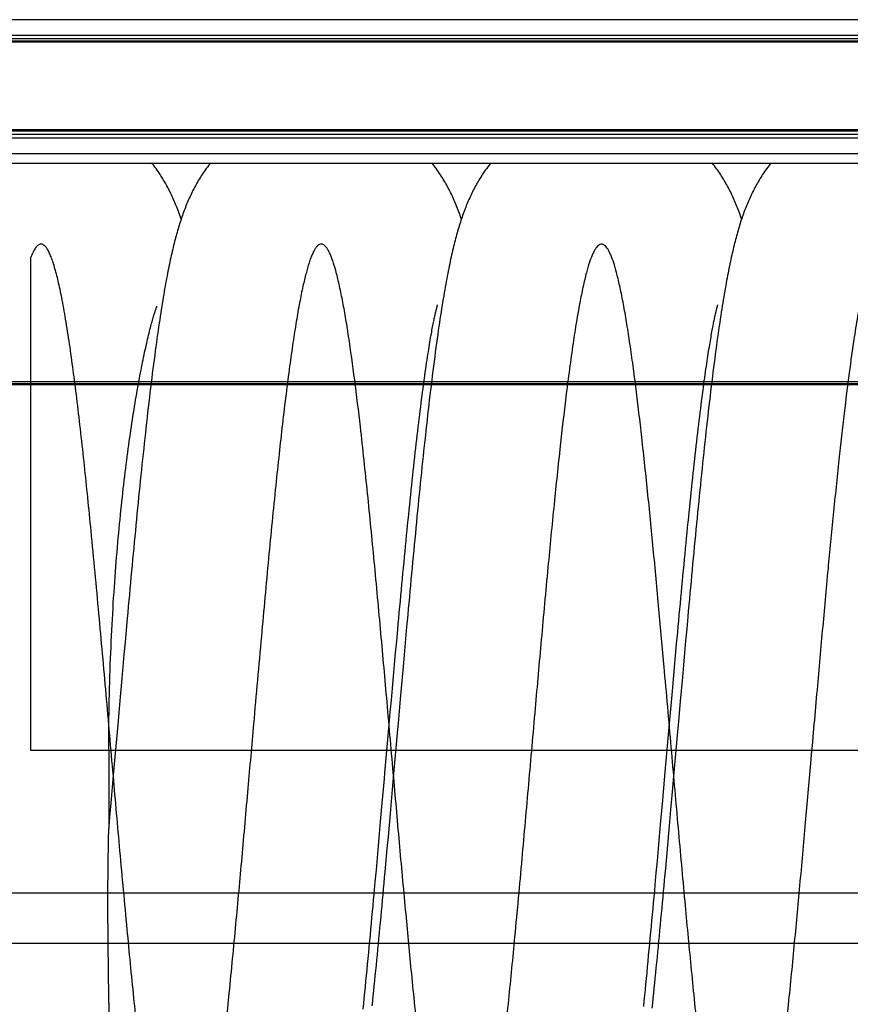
# Model space of a CAD drawing. Extents: x 0 to 594, y 0 to 420.
# Tile 25 of 33: x 254 to 305, y 314 to 374. Entities that reach past the tile are written whole.
import ezdxf

# ---------------------------------------------------------------- set-up
doc = ezdxf.new("R2010")
doc.units = 0
doc.header["$LTSCALE"] = 32.67
doc.linetypes.add('CENTER', pattern=[0.6, 0.375, -0.075, 0.075, -0.075])
for name, color, linetype in [('110653_DXF_CONTINUOUS_LINE', 7, 'CONTINUOUS'), ('110803_DXF_CONTINUOUS_LINE', 7, 'CONTINUOUS'), ('ASE_125_150-15_DXF_AXIS', 7, 'CONTINUOUS'), ('HOSE_125_150DXF_CONTINUOUS', 7, 'CONTINUOUS')]:
    doc.layers.add(name, color=color, linetype=linetype)

msp = doc.modelspace()

# ---------------------------------------------------------------- linework, layer by layer
at = {"layer": '110653_DXF_CONTINUOUS_LINE', "color": 9, "linetype": 'CONTINUOUS'}
for p, q in [((342.32491, 351.59757), (242.52491, 351.59757)), ((242.52491, 351.49149), (342.32491, 351.49149)), ((242.52491, 317.31938), (342.32491, 317.31938))]:
    msp.add_line(p, q, dxfattribs=at)
at = {"layer": '110653_DXF_CONTINUOUS_LINE', "color": 3, "linetype": 'CONTINUOUS'}
for p, q in [((262.07066, 351.59757), (261.31063, 351.59757)), ((279.16799, 351.59757), (278.70711, 351.59757)), ((296.26531, 351.59757), (295.80449, 351.59757)), ((275.3886, 317.31938), (275.91125, 317.31938)), ((292.48595, 317.31938), (293.00856, 317.31938))]:
    msp.add_line(p, q, dxfattribs=at)
at = {"layer": '110803_DXF_CONTINUOUS_LINE', "color": 9, "linetype": 'CONTINUOUS'}
for p, q in [((369.72716, 373.6935), (237.52716, 373.6935)), ((237.52716, 372.74237), (369.72716, 372.74237)), ((237.52716, 372.54566), (369.72716, 372.54566)), ((369.72716, 372.39203), (237.52716, 372.39203)), ((369.72716, 372.32646), (237.52716, 372.32646)), ((369.72716, 366.96951), (237.52716, 366.96951)), ((369.72716, 366.89523), (237.52716, 366.89523)), ((369.72716, 366.68724), (237.52716, 366.68724)), ((369.72716, 366.4644), (237.52716, 366.4644)), ((369.72716, 365.51327), (237.52716, 365.51327))]:
    msp.add_line(p, q, dxfattribs=at)
at = {"layer": '110803_DXF_CONTINUOUS_LINE', "color": 7, "linetype": 'CONTINUOUS'}
msp.add_line((369.72716, 364.91735), (237.52716, 364.91735), dxfattribs=at)
at = {"layer": 'ASE_125_150-15_DXF_AXIS', "color": 7, "linetype": 'CENTER'}
msp.add_line((385.27716, 329.09757), (227.67716, 329.09757), dxfattribs=at)
at = {"layer": 'HOSE_125_150DXF_CONTINUOUS', "color": 9, "linetype": 'CONTINUOUS'}
for p, q in [((254.72491, 329.09757), (254.72491, 359.20437)), ((342.32491, 351.59757), (242.52491, 351.59757)), ((242.52491, 351.49149), (342.32491, 351.49149)), ((364.52491, 351.46257), (242.52491, 351.46257)), ((242.52491, 351.4293), (364.52491, 351.4293)), ((351.32491, 329.09757), (254.72491, 329.09757)), ((242.52491, 320.40395), (364.52491, 320.40395)), ((242.52491, 317.31938), (342.32491, 317.31938))]:
    msp.add_line(p, q, dxfattribs=at)
at = {"layer": 'HOSE_125_150DXF_CONTINUOUS', "color": 7, "linetype": 'CONTINUOUS'}
for p, q in [((277.65016, 336.63743), (277.58443, 335.9073)), ((260.53356, 336.42409), (260.46774, 335.69205)), ((294.73592, 336.50898), (294.67012, 335.77734)), ((260.46774, 335.69205), (260.40201, 334.95745)), ((276.97678, 335.05189), (277.04123, 335.76459)), ((277.58443, 335.9073), (277.51879, 335.17469)), ((294.05891, 334.8832), (294.12348, 335.59789)), ((294.67012, 335.77734), (294.6044, 335.04328)), ((260.40201, 334.95745), (260.33635, 334.22078)), ((276.91219, 334.33392), (276.97678, 335.05189)), ((277.51879, 335.17469), (277.45324, 334.44001)), ((293.99424, 334.16371), (294.05891, 334.8832)), ((294.6044, 335.04328), (294.53875, 334.30717)), ((260.33635, 334.22078), (260.27078, 333.48259)), ((276.84747, 333.61123), (276.91219, 334.33392)), ((277.45324, 334.44001), (277.35506, 333.33496)), ((293.92947, 333.43983), (293.99424, 334.16371)), ((294.53875, 334.30717), (294.47318, 333.56935)), ((276.78264, 332.88441), (276.84747, 333.61123)), ((294.47318, 333.56935), (294.34229, 332.09027)), ((260.27078, 333.48259), (260.17261, 332.37345)), ((277.35506, 333.33496), (277.25706, 332.2275)), ((293.86462, 332.71202), (293.92947, 333.43983)), ((260.17261, 332.37345), (260.04206, 330.8935)), ((276.71773, 332.15396), (276.78264, 332.88441)), ((293.76718, 331.61385), (293.86462, 332.71202)), ((276.65273, 331.42044), (276.71773, 332.15396)), ((277.25706, 332.2275), (277.12672, 330.7496)), ((294.34229, 332.09027), (294.21173, 330.60955)), ((276.58766, 330.6843), (276.65273, 331.42044)), ((293.66954, 330.50927), (293.76718, 331.61385)), ((260.04206, 330.8935), (259.74966, 327.57539)), ((276.32663, 327.72286), (276.58766, 330.6843)), ((277.12672, 330.7496), (277.09419, 330.38024)), ((294.21173, 330.60955), (294.17913, 330.23953)), ((277.09419, 330.38024), (276.83469, 327.43594)), ((293.40824, 327.54383), (293.66954, 330.50927)), ((294.17913, 330.23953), (293.91914, 327.28985)), ((259.47491, 329.09211), (259.47491, 324.3192)), ((259.74966, 327.57539), (259.68489, 326.84276)), ((276.29393, 327.35165), (276.32663, 327.72286)), ((293.27713, 326.05712), (293.40824, 327.54383)), ((276.16295, 325.86647), (276.29393, 327.35165)), ((276.83469, 327.43594), (276.77007, 326.7049)), ((293.91914, 327.28985), (293.85434, 326.55725)), ((259.68489, 326.84276), (259.62021, 326.11269)), ((276.77007, 326.7049), (276.70555, 325.97676)), ((293.85434, 326.55725), (293.75727, 325.46371)), ((259.62021, 326.11269), (259.52336, 325.02346)), ((276.06446, 324.75348), (276.16295, 325.86647)), ((276.70555, 325.97676), (276.64111, 325.25184)), ((293.14571, 324.57266), (293.27713, 326.05712)), ((276.64111, 325.25184), (276.57675, 324.5305)), ((293.75727, 325.46371), (293.69268, 324.73893)), ((259.52336, 325.02346), (259.47491, 324.48081)), ((275.99868, 324.01276), (276.06446, 324.75348)), ((276.57675, 324.5305), (276.51246, 323.81305)), ((293.07991, 323.83224), (293.14571, 324.57266)), ((293.69268, 324.73893), (293.62819, 324.01811)), ((259.47491, 324.3149), (259.47491, 324.3192)), ((275.93282, 323.27361), (275.99868, 324.01276)), ((293.62819, 324.01811), (293.5638, 323.30166)), ((276.51246, 323.81305), (276.44826, 323.0999)), ((293.01402, 323.09346), (293.07991, 323.83224)), ((275.86687, 322.53658), (275.93282, 323.27361)), ((276.44826, 323.0999), (276.38416, 322.39145)), ((292.94804, 322.35664), (293.01402, 323.09346)), ((293.5638, 323.30166), (293.49951, 322.59003)), ((275.80084, 321.80211), (275.86687, 322.53658)), ((292.88196, 321.62216), (292.94804, 322.35664)), ((275.73471, 321.07056), (275.80084, 321.80211)), ((259.47491, 313.66299), (259.47491, 178.99212))]:
    msp.add_line(p, q, dxfattribs=at)
for points in [[(265.66136, 364.91735), (265.62909, 364.87653), (265.55935, 364.78605), (265.49155, 364.69582), (265.42565, 364.60593), (265.36161, 364.51637), (265.29936, 364.42716), (265.23889, 364.33839), (265.18013, 364.25003), (265.12291, 364.16194), (265.06729, 364.07427), (265.01314, 363.9869), (264.96007, 363.89928), (264.90804, 363.81136), (264.85705, 363.72318), (264.80681, 363.63428), (264.75722, 363.54444), (264.70836, 363.45386), (264.6603, 363.36264), (264.613, 363.27072), (264.56646, 363.17812), (264.5208, 363.0851), (264.476, 362.99165), (264.43202, 362.89773), (264.38894, 362.80354), (264.34675, 362.70911), (264.3054, 362.61437), (264.26492, 362.51943), (264.22529, 362.42432), (264.18647, 362.32895), (264.14837, 362.23322), (264.11099, 362.1371), (264.07428, 362.04056), (264.03818, 361.94344), (264.00265, 361.8457), (263.96768, 361.74731), (263.93321, 361.64813), (263.89919, 361.54807), (263.86562, 361.44712), (263.83249, 361.3453), (263.79979, 361.24255), (263.76748, 361.13883), (263.73556, 361.03412), (263.70401, 360.92839), (263.6728, 360.82157), (263.64191, 360.71361), (263.61132, 360.60447), (263.58102, 360.4941), (263.55098, 360.38242), (263.52118, 360.2694), (263.49161, 360.15496), (263.46221, 360.03895), (263.43299, 359.92132), (263.40391, 359.80202), (263.37495, 359.68086), (263.34608, 359.55778), (263.3173, 359.43274), (263.28858, 359.30561), (263.25991, 359.17629), (263.23128, 359.04476), (263.20267, 358.91091), (263.17408, 358.77472), (263.14549, 358.63609), (263.11687, 358.49486), (263.08822, 358.35097), (263.05952, 358.20435), (263.03075, 358.0548), (263.00189, 357.90225), (262.97294, 357.74664), (262.94387, 357.58778), (262.91468, 357.42558), (262.88536, 357.25998), (262.85588, 357.09078), (262.82624, 356.91795), (262.79644, 356.74137), (262.76644, 356.56078), (262.73626, 356.37619), (262.70586, 356.18742), (262.67516, 355.99386), (262.64417, 355.79542), (262.61287, 355.59199), (262.58116, 355.38285), (262.54904, 355.16782), (262.51652, 354.94683), (262.48351, 354.71926), (262.44995, 354.48455), (262.41592, 354.24297), (262.38149, 353.99508), (262.34665, 353.74055), (262.31143, 353.47948), (262.27601, 353.21325), (262.2404, 352.94184), (262.20459, 352.66516), (262.16875, 352.38455), (262.1329, 352.10024), (262.09702, 351.81202), (262.0612, 351.52068), (262.02545, 351.22638), (261.98976, 350.92902), (261.95416, 350.62909), (261.91868, 350.32664), (261.88329, 350.02171), (261.84805, 349.71479), (261.81298, 349.40611), (261.77806, 349.09557), (261.74326, 348.78317), (261.7086, 348.46904), (261.67407, 348.15319), (261.63962, 347.83537), (261.60527, 347.51563), (261.57101, 347.19405), (261.53681, 346.87041), (261.50266, 346.54469), (261.46858, 346.21702), (261.43455, 345.88737), (261.40059, 345.55578), (261.36667, 345.22232), (261.33281, 344.88703), (261.299, 344.54999), (261.26524, 344.21122), (261.23153, 343.87078), (261.19787, 343.52873), (261.16425, 343.1851), (261.13068, 342.83996), (261.09716, 342.49336), (261.06368, 342.14536), (261.03026, 341.79601), (260.99689, 341.44537), (260.96356, 341.0935), (260.93029, 340.74046), (260.89706, 340.38632), (260.86388, 340.03112), (260.83073, 339.67484), (260.79762, 339.31753), (260.76454, 338.95925), (260.73148, 338.59993), (260.69845, 338.23962), (260.66543, 337.87838), (260.63244, 337.51617), (260.59946, 337.153), (260.53356, 336.42409)], [(263.89145, 361.5248), (263.8803, 361.55825), (263.84623, 361.65822), (263.81165, 361.75749), (263.77652, 361.8561), (263.74084, 361.95405), (263.70457, 362.05137), (263.66769, 362.14812), (263.63016, 362.24436), (263.59195, 362.34014), (263.55303, 362.43547), (263.5134, 362.53036), (263.47301, 362.62485), (263.43184, 362.71894), (263.38992, 362.81256), (263.34721, 362.90574), (263.3037, 362.9985), (263.25942, 363.09072), (263.21434, 363.18243), (263.16845, 363.27366), (263.12178, 363.3643), (263.07436, 363.45429), (263.02612, 363.54374), (262.97699, 363.63275), (262.92699, 363.72127), (262.87607, 363.80938), (262.82402, 363.89738), (262.77083, 363.98524), (262.71646, 364.07298), (262.66069, 364.16091), (262.60348, 364.24901), (262.5448, 364.33727), (262.48436, 364.42602), (262.42206, 364.51532), (262.35792, 364.60504), (262.29185, 364.69519), (262.22376, 364.7858), (262.15365, 364.87676), (262.12156, 364.91735)], [(282.7587, 364.91735), (282.73728, 364.89035), (282.66747, 364.80012), (282.59953, 364.71008), (282.53348, 364.62033), (282.46923, 364.53083), (282.40663, 364.44149), (282.34567, 364.35234), (282.2863, 364.2634), (282.22838, 364.17455), (282.1719, 364.08581), (282.11681, 363.9972), (282.06298, 363.90855), (282.01039, 363.8199), (281.95899, 363.73122), (281.90863, 363.64229), (281.85927, 363.55309), (281.8109, 363.46363), (281.76339, 363.3737), (281.7167, 363.28325), (281.67082, 363.19229), (281.62572, 363.10075), (281.58133, 363.00856), (281.53767, 362.91573), (281.49474, 362.8223), (281.45251, 362.72822), (281.41097, 362.63347), (281.37012, 362.5381), (281.32995, 362.44209), (281.29043, 362.3454), (281.25154, 362.24801), (281.21326, 362.14988), (281.17555, 362.05097), (281.13843, 361.95128), (281.10184, 361.85076), (281.06578, 361.74937), (281.03023, 361.64708), (280.99516, 361.54385), (280.96054, 361.43963), (280.92637, 361.33439), (280.89262, 361.2281), (280.85928, 361.1207), (280.82631, 361.01214), (280.7937, 360.90239), (280.76144, 360.79138), (280.72949, 360.67906), (280.69784, 360.56536), (280.66646, 360.45024), (280.63537, 360.3337), (280.60455, 360.21573), (280.57397, 360.09624), (280.54359, 359.9751), (280.51342, 359.85231), (280.48342, 359.72775), (280.45352, 359.60113), (280.42371, 359.47239), (280.39398, 359.34147), (280.36426, 359.20807), (280.33454, 359.07211), (280.30482, 358.93353), (280.27503, 358.79205), (280.24518, 358.64756), (280.21524, 358.5), (280.1852, 358.3492), (280.15505, 358.19503), (280.12477, 358.03745), (280.09439, 357.87643), (280.06388, 357.71188), (280.03325, 357.54372), (280.00249, 357.37189), (279.97159, 357.19634), (279.94055, 357.01696), (279.90934, 356.83358), (279.87799, 356.64629), (279.84645, 356.45485), (279.81463, 356.25851), (279.78253, 356.05724), (279.75013, 355.85087), (279.71729, 355.63835), (279.684, 355.41949), (279.65026, 355.1942), (279.61596, 354.96149), (279.58101, 354.72067), (279.5455, 354.47206), (279.5095, 354.2162), (279.47294, 353.9523), (279.4359, 353.68082), (279.39872, 353.40427), (279.36141, 353.1226), (279.32396, 352.83578), (279.28671, 352.54651), (279.24975, 352.25548), (279.21299, 351.96214), (279.17654, 351.66751), (279.14046, 351.37221), (279.10469, 351.07583), (279.06913, 350.77778), (279.03378, 350.47816), (278.99864, 350.17702), (278.96362, 349.87371), (278.92871, 349.56814), (278.8939, 349.26051), (278.85919, 348.95057), (278.82454, 348.63826), (278.78997, 348.32373), (278.75548, 348.00705), (278.72108, 347.68828), (278.68675, 347.36745), (278.6525, 347.04462), (278.61831, 346.71984), (278.5842, 346.39315), (278.55016, 346.0646), (278.51618, 345.73423), (278.48228, 345.4021), (278.44843, 345.06824), (278.41466, 344.73271), (278.38095, 344.39557), (278.3473, 344.05685), (278.31371, 343.71663), (278.28018, 343.37494), (278.24669, 343.03176), (278.21326, 342.68717), (278.17988, 342.3412), (278.14653, 341.99381), (278.11322, 341.64504), (278.07996, 341.29496), (278.04673, 340.94352), (278.01353, 340.59077), (277.98037, 340.23677), (277.94723, 339.88154), (277.91412, 339.52512), (277.88104, 339.16757), (277.84798, 338.80895), (277.81495, 338.44929), (277.78194, 338.08867), (277.74896, 337.72711), (277.716, 337.36469), (277.65016, 336.63743)], [(280.9888, 361.5247), (280.97692, 361.56035), (280.94125, 361.66493), (280.90507, 361.76856), (280.86837, 361.87129), (280.83111, 361.97317), (280.79327, 362.07425), (280.75481, 362.17456), (280.71572, 362.27415), (280.67597, 362.37307), (280.63553, 362.47131), (280.59439, 362.56893), (280.55251, 362.66594), (280.50993, 362.76227), (280.4666, 362.85798), (280.42251, 362.95308), (280.37772, 363.04739), (280.33225, 363.14091), (280.28604, 363.23371), (280.23911, 363.32577), (280.19148, 363.41704), (280.14309, 363.50761), (280.09381, 363.59772), (280.04363, 363.68736), (279.99252, 363.77656), (279.94028, 363.86561), (279.88692, 363.95449), (279.83238, 364.04321), (279.77642, 364.13212), (279.71903, 364.22117), (279.66016, 364.31036), (279.59951, 364.40005), (279.53697, 364.49032), (279.47256, 364.58102), (279.40618, 364.67219), (279.33768, 364.76392), (279.26711, 364.85603), (279.2189, 364.91735)], [(299.85606, 364.91735), (299.82209, 364.87436), (299.75207, 364.78345), (299.68396, 364.69276), (299.61772, 364.60231), (299.55332, 364.51215), (299.49078, 364.42243), (299.43015, 364.33331), (299.37129, 364.24469), (299.31401, 364.15637), (299.25836, 364.06851), (299.2042, 363.981), (299.15109, 363.89318), (299.09896, 363.80495), (299.04785, 363.71641), (298.99751, 363.62718), (298.94784, 363.53704), (298.89893, 363.44617), (298.85086, 363.35475), (298.80362, 363.26276), (298.75718, 363.17018), (298.71166, 363.07725), (298.66703, 362.98397), (298.62325, 362.89031), (298.58039, 362.79644), (298.53845, 362.70239), (298.49737, 362.6081), (298.45715, 362.51364), (298.4178, 362.41905), (298.37925, 362.32426), (298.34144, 362.22912), (298.30433, 362.13362), (298.26789, 362.03772), (298.23206, 361.94126), (298.19679, 361.84419), (298.16208, 361.74648), (298.12785, 361.648), (298.09407, 361.54865), (298.06074, 361.44842), (298.02783, 361.3473), (297.99532, 361.24522), (297.96319, 361.14215), (297.93143, 361.03806), (297.90002, 360.93292), (297.86895, 360.82666), (297.83817, 360.71924), (297.80769, 360.61058), (297.77747, 360.50065), (297.74751, 360.38943), (297.71782, 360.27695), (297.68836, 360.16309), (297.65907, 360.04766), (297.62994, 359.9306), (297.60097, 359.81186), (297.5721, 359.69131), (297.54334, 359.56885), (297.51467, 359.44447), (297.48607, 359.31806), (297.45754, 359.18961), (297.42906, 359.05903), (297.40059, 358.92611), (297.37211, 358.79078), (297.34363, 358.653), (297.31513, 358.51265), (297.2866, 358.36969), (297.25803, 358.22404), (297.22939, 358.07551), (297.20066, 357.92401), (297.17185, 357.76949), (297.14293, 357.6118), (297.11389, 357.45087), (297.08474, 357.28663), (297.05542, 357.11882), (297.02595, 356.94737), (296.9963, 356.77222), (296.96646, 356.59309), (296.93644, 356.41003), (296.9062, 356.22284), (296.87567, 356.03088), (296.84483, 355.83405), (296.81368, 355.63226), (296.78215, 355.42489), (296.75023, 355.2118), (296.71792, 354.9929), (296.68514, 354.76761), (296.65186, 354.53544), (296.61811, 354.29659), (296.58399, 354.05156), (296.54946, 353.80004), (296.51455, 353.54211), (296.47941, 353.27887), (296.44405, 353.01028), (296.40846, 352.73627), (296.37279, 352.458), (296.33706, 352.17559), (296.30125, 351.88889), (296.26545, 351.59874), (296.22968, 351.30523), (296.19393, 351.00832), (296.15826, 350.70863), (296.12267, 350.40625), (296.08716, 350.10118), (296.05179, 349.79404), (296.01659, 349.48507), (295.98152, 349.17416), (295.94659, 348.8614), (295.91181, 348.54696), (295.87717, 348.23081), (295.84262, 347.91275), (295.80818, 347.59281), (295.77384, 347.27108), (295.73958, 346.94737), (295.70538, 346.6217), (295.67126, 346.29417), (295.63721, 345.96474), (295.60321, 345.63344), (295.56928, 345.30034), (295.53541, 344.9655), (295.50159, 344.62894), (295.46784, 344.29074), (295.43415, 343.95093), (295.40052, 343.60958), (295.36694, 343.26674), (295.3334, 342.92238), (295.29992, 342.57659), (295.26647, 342.2294), (295.23307, 341.88078), (295.1997, 341.53079), (295.16637, 341.17948), (295.13308, 340.82685), (295.09981, 340.47292), (295.06659, 340.11777), (295.03339, 339.76142), (295.00023, 339.40393), (294.96709, 339.04534), (294.93398, 338.68572), (294.9009, 338.32511), (294.86785, 337.96355), (294.83482, 337.60111), (294.80183, 337.23784), (294.73592, 336.50898)], [(298.08614, 361.5248), (298.06039, 361.60135), (298.02544, 361.70295), (297.98995, 361.80381), (297.95387, 361.904), (297.91719, 362.00358), (297.87987, 362.10258), (297.84189, 362.20102), (297.8032, 362.29898), (297.76379, 362.39646), (297.72366, 362.49342), (297.68278, 362.5899), (297.64112, 362.68593), (297.59871, 362.78138), (297.55553, 362.87631), (297.51155, 362.97072), (297.46684, 363.06446), (297.42138, 363.15755), (297.37514, 363.25003), (297.32819, 363.34174), (297.28059, 363.43258), (297.23225, 363.5227), (297.18307, 363.61229), (297.13307, 363.70128), (297.08219, 363.78976), (297.03015, 363.87818), (296.97693, 363.96655), (296.92249, 364.05484), (296.86657, 364.14342), (296.80906, 364.23239), (296.74999, 364.32162), (296.68929, 364.41113), (296.62689, 364.50092), (296.56278, 364.59095), (296.49692, 364.68118), (296.42926, 364.77157), (296.35977, 364.8621), (296.31627, 364.91735)], [(259.47491, 329.09211), (259.47541, 329.47139), (259.477, 329.86356), (259.47962, 330.25296), (259.48327, 330.63957), (259.48792, 331.02337), (259.49353, 331.40435), (259.50008, 331.78249), (259.50754, 332.15778), (259.5159, 332.5302), (259.52512, 332.89974), (259.53519, 333.26639), (259.54608, 333.63014), (259.55777, 333.99097), (259.57025, 334.34888), (259.58348, 334.70384), (259.59746, 335.05584), (259.61216, 335.40487), (259.62756, 335.75097), (259.64365, 336.0941), (259.6604, 336.43428), (259.67781, 336.77163), (259.69585, 337.10614), (259.7145, 337.4378), (259.73375, 337.76669), (259.75359, 338.09284), (259.774, 338.4162), (259.79494, 338.73669), (259.8164, 339.0543), (259.83837, 339.36903), (259.86083, 339.68081), (259.88374, 339.98958), (259.90711, 340.29539), (259.93092, 340.59831), (259.95516, 340.89832), (259.97981, 341.19542), (260.00486, 341.48973), (260.03032, 341.78128), (260.05614, 342.07001), (260.08233, 342.35594), (260.10887, 342.63906), (260.13574, 342.91935), (260.16295, 343.19684), (260.19045, 343.47146), (260.21826, 343.74327), (260.24636, 344.01239), (260.27474, 344.27879), (260.30339, 344.54249), (260.33233, 344.80372), (260.36156, 345.06252), (260.39106, 345.31882), (260.42081, 345.57266), (260.45083, 345.82409), (260.48108, 346.07304), (260.51154, 346.31933), (260.54218, 346.56291), (260.57302, 346.80382), (260.60403, 347.04199), (260.63519, 347.27741), (260.6665, 347.51008), (260.69794, 347.74003), (260.7295, 347.96721), (260.76117, 348.19164), (260.79298, 348.41344), (260.82489, 348.63256), (260.85692, 348.84903), (260.88906, 349.06299), (260.92132, 349.2745), (260.95368, 349.48349), (260.98611, 349.6899), (261.0186, 349.89369), (261.05116, 350.09487), (261.08378, 350.29347), (261.11645, 350.48952), (261.14918, 350.68297), (261.18192, 350.87377), (261.2147, 351.06198), (261.24747, 351.24753), (261.2802, 351.4302), (261.31287, 351.6099), (261.34548, 351.78669), (261.37803, 351.9606), (261.41051, 352.13168), (261.44291, 352.29986), (261.47519, 352.46504), (261.50735, 352.62722), (261.53936, 352.78638), (261.57119, 352.94241), (261.60284, 353.09525), (261.63429, 353.24494), (261.66553, 353.39147), (261.69657, 353.53493), (261.72738, 353.67523), (261.75787, 353.81207), (261.78802, 353.94539), (261.81783, 354.07526), (261.84727, 354.20155), (261.87633, 354.3243), (261.90498, 354.4435), (261.93318, 354.55904), (261.96093, 354.671), (261.9882, 354.77933), (262.01491, 354.88375), (262.04102, 354.98426), (262.06654, 355.08092), (262.09141, 355.1736), (262.11562, 355.2624), (262.13916, 355.3473), (262.16193, 355.4281), (262.18391, 355.50486), (262.20511, 355.57762), (262.22542, 355.64617), (262.24482, 355.71055), (262.2633, 355.77085), (262.28082, 355.82702), (262.29736, 355.87913), (262.31291, 355.92725), (262.32742, 355.97139), (262.34089, 356.01162), (262.35329, 356.04801), (262.3646, 356.08058), (262.37479, 356.10941), (262.38385, 356.13457), (262.39175, 356.15611), (262.39846, 356.17408), (262.40399, 356.18859), (262.408, 356.19895)], [(277.04123, 335.76459), (277.10552, 336.47158), (277.13763, 336.82284), (277.1697, 337.17254), (277.20175, 337.52072), (277.23377, 337.86733), (277.26578, 338.21231), (277.29776, 338.55569), (277.32973, 338.89743), (277.36168, 339.23748), (277.39361, 339.57575), (277.42551, 339.91222), (277.45739, 340.24683), (277.48923, 340.57943), (277.52103, 340.90998), (277.55279, 341.23843), (277.58451, 341.56466), (277.61619, 341.8886), (277.64782, 342.21024), (277.67941, 342.52946), (277.71094, 342.84622), (277.74242, 343.16049), (277.77385, 343.47219), (277.80522, 343.78128), (277.83653, 344.08773), (277.86778, 344.39144), (277.89896, 344.69238), (277.93008, 344.99051), (277.96113, 345.28575), (277.99211, 345.57806), (278.02302, 345.86741), (278.05386, 346.15373), (278.08463, 346.43697), (278.11532, 346.71712), (278.14593, 346.9941), (278.17646, 347.26789), (278.20691, 347.53845), (278.23726, 347.80569), (278.26752, 348.0696), (278.29768, 348.33014), (278.32772, 348.58716), (278.35765, 348.84062), (278.38746, 349.09053), (278.41715, 349.33674), (278.4467, 349.57925), (278.47612, 349.81804), (278.50539, 350.053), (278.53452, 350.28411), (278.56349, 350.51137), (278.5923, 350.73467), (278.62094, 350.95402), (278.64941, 351.16941), (278.6777, 351.38072), (278.70579, 351.58796), (278.73369, 351.79111), (278.76138, 351.99004), (278.78885, 352.18484), (278.81611, 352.37542), (278.84309, 352.56138), (278.86978, 352.74281), (278.89619, 352.91967), (278.92221, 353.09141), (278.94785, 353.25809), (278.97309, 353.41976), (278.99786, 353.57593), (279.02212, 353.72666), (279.0459, 353.87208), (279.06912, 354.01188), (279.09175, 354.14603), (279.11381, 354.27478), (279.13531, 354.39833), (279.15626, 354.51675), (279.17664, 354.63017), (279.19649, 354.73886), (279.21579, 354.84291), (279.23456, 354.94241), (279.25281, 355.0376), (279.27053, 355.12857), (279.28772, 355.2154), (279.30442, 355.29829), (279.3206, 355.37734), (279.33626, 355.4526), (279.35143, 355.52425), (279.3661, 355.59238), (279.38026, 355.65703), (279.39389, 355.71823), (279.407, 355.77608), (279.41958, 355.8306), (279.43159, 355.88178), (279.44304, 355.92968), (279.45391, 355.97436), (279.46418, 356.01583), (279.47384, 356.05415), (279.48289, 356.08938), (279.4913, 356.12155), (279.49906, 356.15071), (279.50618, 356.17693), (279.51262, 356.20023), (279.51837, 356.22067), (279.52343, 356.23833), (279.52781, 356.25331), (279.53147, 356.26564), (279.53444, 356.27542), (279.53672, 356.28281), (279.53793, 356.28669)], [(294.12348, 335.59789), (294.18793, 336.3073), (294.22011, 336.65991), (294.25227, 337.011), (294.28439, 337.36054), (294.31649, 337.70848), (294.34855, 338.05472), (294.38057, 338.39922), (294.41256, 338.74194), (294.44452, 339.0828), (294.47643, 339.42175), (294.5083, 339.75875), (294.54013, 340.09379), (294.57192, 340.42682), (294.60368, 340.7578), (294.63541, 341.08674), (294.66711, 341.4136), (294.69878, 341.73833), (294.73042, 342.0609), (294.76204, 342.38131), (294.79363, 342.69948), (294.82517, 343.01523), (294.85667, 343.32853), (294.88812, 343.63934), (294.91951, 343.94742), (294.95083, 344.25274), (294.98208, 344.55528), (295.01325, 344.85486), (295.04434, 345.15138), (295.07535, 345.44489), (295.10628, 345.73544), (295.13714, 346.02298), (295.16793, 346.30749), (295.19865, 346.5891), (295.22932, 346.86779), (295.25993, 347.14351), (295.29048, 347.41633), (295.32101, 347.68635), (295.35148, 347.95338), (295.38186, 348.21702), (295.41216, 348.47733), (295.44236, 348.73419), (295.47239, 348.98691), (295.50223, 349.23548), (295.53189, 349.47991), (295.56128, 349.71952), (295.5904, 349.95426), (295.61924, 350.18424), (295.64775, 350.40903), (295.67592, 350.62859), (295.70376, 350.84306), (295.73123, 351.05227), (295.75835, 351.25628), (295.7851, 351.45515), (295.81146, 351.64875), (295.83743, 351.83713), (295.863, 352.02037), (295.88817, 352.19843), (295.9129, 352.3713), (295.93722, 352.53913), (295.96115, 352.70213), (295.98466, 352.86034), (296.00778, 353.01386), (296.03052, 353.16295), (296.05289, 353.30765), (296.07488, 353.44804), (296.09653, 353.58439), (296.11783, 353.71675), (296.13878, 353.84517), (296.1594, 353.96984), (296.1797, 354.09087), (296.19966, 354.20823), (296.21929, 354.32197), (296.23857, 354.43215), (296.25751, 354.53879), (296.27609, 354.64189), (296.29431, 354.7415), (296.31215, 354.83767), (296.32961, 354.93034), (296.34667, 355.01958), (296.36334, 355.10542), (296.37959, 355.18786), (296.39542, 355.26694), (296.41083, 355.34271), (296.42579, 355.41517), (296.44031, 355.48437), (296.45438, 355.55037), (296.46798, 355.61315), (296.4811, 355.67277), (296.49374, 355.72929), (296.50589, 355.78271), (296.51752, 355.83308), (296.52865, 355.88048), (296.53928, 355.92497), (296.54938, 355.96661), (296.55896, 356.00545), (296.56804, 356.04162), (296.57659, 356.07517), (296.58462, 356.10613), (296.59212, 356.13457), (296.59909, 356.16055), (296.60551, 356.18409), (296.61137, 356.20522), (296.61666, 356.22398), (296.62138, 356.2404), (296.6255, 356.25449), (296.629, 356.26628), (296.63189, 356.27581), (296.63413, 356.28309), (296.63534, 356.28697)], [(276.38416, 322.39145), (276.32015, 321.68817), (276.28819, 321.33862), (276.25625, 320.99054), (276.22433, 320.64397), (276.19244, 320.29898), (276.16058, 319.95562), (276.12875, 319.61394), (276.09695, 319.27401), (276.06518, 318.93586), (276.03344, 318.59955), (276.00175, 318.26514), (275.97009, 317.93269), (275.93846, 317.60224), (275.90687, 317.27385), (275.87532, 316.94757), (275.8438, 316.62345), (275.81232, 316.30157), (275.78088, 315.98195), (275.74948, 315.66466), (275.71812, 315.34976), (275.68682, 315.0373), (275.65556, 314.72731), (275.62436, 314.41991), (275.59321, 314.11511), (275.56212, 313.81296), (275.5311, 313.51359)], [(293.49951, 322.59003), (293.43532, 321.88362), (293.40327, 321.53249), (293.37125, 321.18282), (293.33926, 320.83465), (293.30729, 320.48804), (293.27535, 320.14304), (293.24344, 319.7997), (293.21155, 319.45807), (293.1797, 319.11822), (293.14787, 318.78019), (293.11608, 318.44404), (293.08432, 318.10984), (293.05259, 317.77762), (293.02091, 317.44743), (292.98927, 317.11938), (292.95767, 316.79349), (292.92611, 316.46981), (292.89459, 316.14845), (292.86313, 315.82945), (292.83171, 315.51284), (292.80035, 315.19874), (292.76904, 314.88718), (292.73779, 314.5782), (292.70661, 314.27189), (292.67549, 313.96829), (292.64443, 313.66744), (292.61344, 313.36935)], [(292.11217, 313.46776), (292.14609, 313.80714), (292.17997, 314.14818), (292.21379, 314.49084), (292.24756, 314.83505), (292.28129, 315.18084), (292.31498, 315.52814), (292.34863, 315.87691), (292.38224, 316.22713), (292.4158, 316.57876), (292.44933, 316.93174), (292.48282, 317.28603), (292.51626, 317.64158), (292.54966, 317.99833), (292.58303, 318.35626), (292.61637, 318.7153), (292.64968, 319.0754), (292.68295, 319.43654), (292.71619, 319.79866), (292.7494, 320.1617), (292.78259, 320.52562), (292.81574, 320.89037), (292.88196, 321.62216)], [(274.99808, 313.30114), (275.03202, 313.63929), (275.06589, 313.97914), (275.09971, 314.32061), (275.13348, 314.66376), (275.16721, 315.00852), (275.20089, 315.35484), (275.23454, 315.70273), (275.26815, 316.05218), (275.30173, 316.40311), (275.33527, 316.75544), (275.36877, 317.10913), (275.40224, 317.46411), (275.43566, 317.8203), (275.46904, 318.17762), (275.50238, 318.53603), (275.53567, 318.89544), (275.56893, 319.25578), (275.60215, 319.61702), (275.63533, 319.97916), (275.66849, 320.34215), (275.73471, 321.07056)]]:
    msp.add_lwpolyline(points, dxfattribs=at)
at = {"layer": 'HOSE_125_150DXF_CONTINUOUS', "color": 9, "linetype": 'CONTINUOUS'}
msp.add_open_spline([(351.32491, 305.77346), (351.23612, 305.11214), (351.06158, 303.88024), (350.8168, 302.38316), (350.61276, 301.30913), (350.46041, 300.5946), (350.30841, 299.97053), (350.15692, 299.43874), (350.00587, 299.00084), (349.87363, 298.69752), (349.76491, 298.50533), (349.68856, 298.39451), (349.61198, 298.30756), (349.53389, 298.24382), (349.45299, 298.2045), (349.36881, 298.19294), (349.28497, 298.21102), (349.20045, 298.25849), (349.11534, 298.3365), (349.02933, 298.44612), (348.94349, 298.58595), (348.83211, 298.80693), (348.70213, 299.13221), (348.55167, 299.5963), (348.39718, 300.16775), (348.23906, 300.84979), (348.08065, 301.6289), (347.91689, 302.53055), (347.74874, 303.55696), (347.52044, 305.08624), (347.23517, 307.24097), (346.90109, 310.09034), (346.54836, 313.40822), (346.21483, 316.7999), (345.88877, 320.28864), (345.57933, 323.71353), (345.25316, 327.39858), (344.92724, 331.10697), (344.59254, 334.88367), (344.2585, 338.56861), (343.9069, 342.29299), (343.56303, 345.72037), (343.21872, 348.88011), (342.93595, 351.2311), (342.69843, 353.00759), (342.52211, 354.2281), (342.34144, 355.36978), (342.15958, 356.39923), (341.9825, 357.28379), (341.8078, 358.0422), (341.65322, 358.60819), (341.5221, 359.00794), (341.42904, 359.25652), (341.33609, 359.46958), (341.24324, 359.64703), (341.15036, 359.78902), (341.05512, 359.89785), (340.95523, 359.9722), (340.84628, 360.00495), (340.736, 359.9871), (340.64332, 359.93023), (340.56241, 359.85257), (340.48897, 359.75961), (340.41568, 359.64461), (340.33995, 359.50288), (340.26226, 359.33288), (340.15045, 359.05184), (340.01345, 358.63482), (339.85582, 358.0567), (339.69244, 357.3564), (339.52463, 356.53049), (339.35802, 355.60471), (339.19536, 354.60553), (338.96481, 353.06255), (338.67484, 350.86308), (338.32248, 347.83965), (337.98105, 344.59849), (337.63833, 341.10519), (337.30347, 337.51048), (336.95045, 333.58361), (336.59785, 329.58311), (336.2357, 325.46781), (335.87414, 321.42045), (335.49364, 317.30752), (335.12943, 313.59039), (334.7735, 310.23514), (334.49096, 307.80458), (334.25396, 305.95565), (334.07752, 304.67434), (333.89667, 303.46713), (333.7147, 302.3694), (333.53746, 301.41592), (333.36245, 300.5864), (333.18371, 299.86075), (333.02298, 299.32371), (332.89124, 298.96581), (332.79826, 298.74861), (332.70541, 298.56698), (332.61065, 298.41789), (332.51304, 298.30294), (332.40982, 298.22471), (332.30106, 298.19042), (332.19692, 298.20575), (332.10379, 298.25774), (332.01695, 298.33761), (331.93094, 298.4476), (331.84213, 298.59269), (331.75111, 298.77533), (331.61868, 299.0917), (331.45773, 299.57819), (331.2735, 300.26844), (331.0822, 301.12326), (330.88565, 302.14651), (330.69049, 303.30481), (330.49988, 304.56371), (330.30764, 305.95191), (330.11028, 307.49792), (329.83246, 309.83801), (329.47739, 313.13282), (329.10609, 316.914), (328.76027, 320.62905), (328.45084, 324.06296), (328.12468, 327.75255), (327.79876, 331.46049), (327.46407, 335.23137), (327.13007, 338.90502), (326.77851, 342.6119), (326.43468, 346.01726), (326.09039, 349.15016), (325.80755, 351.47663), (325.56988, 353.2309), (325.3936, 354.43284), (325.21299, 355.55456), (325.03116, 356.56325), (324.85413, 357.42691), (324.67955, 358.16382), (324.52494, 358.71112), (324.39361, 359.09506), (324.30058, 359.33178), (324.20767, 359.53293), (324.11483, 359.69847), (324.02185, 359.82863), (323.92626, 359.92552), (323.82487, 359.98743), (323.71455, 360.00489), (323.60566, 359.97177), (323.51183, 359.90164), (323.42673, 359.80749), (323.34736, 359.69342), (323.26805, 359.55351), (323.18606, 359.3821), (323.10193, 359.17748), (322.98086, 358.84058), (322.83254, 358.34325), (322.6618, 357.65658), (322.48483, 356.82794), (322.30308, 355.85405), (322.12258, 354.76586), (321.94637, 353.59515), (321.69709, 351.79657), (321.3836, 349.24726), (321.00225, 345.76588), (320.63247, 342.06509), (320.26133, 338.11627), (319.89905, 334.10149), (319.51729, 329.77534), (319.13587, 325.43711), (318.74425, 321.06031), (318.35396, 316.85869), (317.94375, 312.71476), (317.55758, 309.16233), (317.23653, 306.54828), (317.0091, 304.8785), (316.83699, 303.71189), (316.66504, 302.64781), (316.48938, 301.66856), (316.30972, 300.7846), (316.12859, 300.0215), (315.97431, 299.48007), (315.8535, 299.12448), (315.76557, 298.89642), (315.67552, 298.6954), (315.58267, 298.52352), (315.48976, 298.3871), (315.39626, 298.28587), (315.30071, 298.21977), (315.20105, 298.19149), (315.10032, 298.2054), (315.00001, 298.2609), (314.90018, 298.35791), (314.79961, 298.49765), (314.69919, 298.67879), (314.60473, 298.88813), (314.5147, 299.12115), (314.39389, 299.47617), (314.23961, 300.01689), (314.05848, 300.77914), (313.87312, 301.69033), (313.68734, 302.73125), (313.49527, 303.93449), (313.29808, 305.30109), (313.10198, 306.78696), (312.91071, 308.34735), (312.64332, 310.66886), (312.30591, 313.86903), (311.89297, 318.12349), (311.50169, 322.40064), (311.11907, 326.70902), (310.75703, 330.82966), (310.37577, 335.13581), (309.99464, 339.32323), (309.60358, 343.40856), (309.21487, 347.18308), (308.86689, 350.22515), (308.57726, 352.47871), (308.36821, 353.96109), (308.16964, 355.23177), (307.97954, 356.32333), (307.78525, 357.30259), (307.58551, 358.15673), (307.41136, 358.76655), (307.2684, 359.17069), (307.16563, 359.41891), (307.06055, 359.62829), (306.95186, 359.79618), (306.84234, 359.91617), (306.73069, 359.98708), (306.61669, 360.00491), (306.50782, 359.97151), (306.40452, 359.89405), (306.29977, 359.77143), (306.1932, 359.59956), (306.08456, 359.37595), (305.9757, 359.10353), (305.82051, 358.64628), (305.63199, 357.95266), (305.40813, 356.94364), (305.17818, 355.70813), (304.91522, 354.07395), (304.63098, 352.03807), (304.3825, 350.02729), (304.17914, 348.25694), (304.01513, 346.76127), (303.84672, 345.15859), (303.6224, 342.93996), (303.34101, 340.01976), (303.00613, 336.37992), (302.65314, 332.42431), (302.30929, 328.51401), (301.965, 324.61151), (301.63083, 320.88887), (301.27904, 317.10379), (300.92724, 313.51862), (300.5663, 310.11475), (300.26022, 307.50195), (300.00277, 305.53213), (299.81193, 304.18546), (299.61643, 302.93252), (299.42721, 301.85378), (299.25174, 300.97335), (299.09012, 300.25953), (298.92502, 299.63518), (298.77658, 299.17327), (298.65507, 298.86539), (298.56918, 298.67806), (298.48336, 298.5211), (298.3957, 298.39184), (298.30534, 298.29169), (298.21001, 298.22318), (298.11064, 298.1921), (298.01269, 298.20278), (297.92127, 298.24901), (297.83426, 298.32472), (297.74817, 298.43052), (297.65935, 298.57126), (297.56834, 298.74944), (297.43579, 299.05965), (297.27481, 299.53864), (297.09065, 300.22007), (296.89938, 301.06603), (296.70285, 302.08047), (296.51327, 303.19762), (296.3327, 304.37746), (296.15516, 305.63952), (295.97288, 307.03961), (295.71648, 309.15174), (295.38832, 312.12248), (295.00813, 315.90232), (294.61692, 320.05688), (294.22505, 324.40597), (293.81219, 329.09276), (293.42743, 333.46371), (293.06083, 337.53814), (292.7271, 341.12363), (292.37593, 344.70075), (292.07504, 347.54366), (291.82867, 349.68999), (291.65193, 351.14471), (291.47067, 352.54049), (291.2843, 353.8658), (291.09811, 355.0737), (290.90797, 356.18329), (290.71351, 357.18169), (290.52123, 358.02388), (290.33825, 358.68839), (290.18788, 359.13335), (290.06174, 359.43179), (289.96885, 359.61601), (289.87601, 359.76471), (289.78281, 359.87812), (289.68823, 359.95646), (289.59004, 359.99847), (289.48895, 359.99935), (289.38715, 359.95746), (289.28653, 359.87329), (289.18576, 359.74672), (289.08533, 359.57888), (288.98804, 359.3761), (288.89298, 359.14077), (288.76151, 358.76544), (288.59415, 358.18395), (288.39829, 357.35463), (288.1978, 356.35262), (287.99677, 355.19926), (287.78883, 353.85891), (287.57533, 352.33132), (287.30911, 350.24413), (286.99207, 347.48941), (286.63016, 344.02243), (286.24832, 340.07962), (285.86725, 335.92392), (285.47559, 331.5161), (285.084, 327.05718), (284.67176, 322.40887), (284.26915, 318.01749), (283.92667, 314.49342), (283.66277, 311.93827), (283.46053, 310.07489), (283.25837, 308.31738), (283.0514, 306.63521), (282.83927, 305.04546), (282.62589, 303.59718), (282.41807, 302.33847), (282.21297, 301.24493), (282.00366, 300.29192), (281.81516, 299.5895), (281.6601, 299.12498), (281.55119, 298.84713), (281.44259, 298.61804), (281.33177, 298.43416), (281.21803, 298.29714), (281.11065, 298.22185), (281.02542, 298.19791), (280.94203, 298.19571), (280.84956, 298.23127), (280.75916, 298.30322), (280.67938, 298.39272), (280.60006, 298.50803), (280.51805, 298.65405), (280.43396, 298.83268), (280.31234, 299.13388), (280.16384, 299.58763), (279.99338, 300.22302), (279.81657, 301.0002), (279.63492, 301.92283), (279.3855, 303.36002), (279.07544, 305.45884), (278.71484, 308.30926), (278.33371, 311.71694), (277.96413, 315.35881), (277.59315, 319.26331), (277.23086, 323.25063), (276.84906, 327.56432), (276.46763, 331.90676), (276.07597, 336.30562), (275.68553, 340.54723), (275.27507, 344.7513), (274.88155, 348.44298), (274.49642, 351.64927), (274.18948, 353.88125), (273.92918, 355.50617), (273.7392, 356.56556), (273.54509, 357.51057), (273.34937, 358.31333), (273.18187, 358.8726), (273.05014, 359.23031), (272.95514, 359.45211), (272.85792, 359.64101), (272.75745, 359.79468), (272.65629, 359.90723), (272.55239, 359.97901), (272.44278, 360.00558), (272.33298, 359.98132), (272.22884, 359.91159), (272.12384, 359.79688), (272.0172, 359.63315), (271.9086, 359.41794), (271.79978, 359.15393), (271.65863, 358.74887), (271.49377, 358.16975), (271.30255, 357.3608), (271.10617, 356.38307), (270.9051, 355.23391), (270.70369, 353.93944), (270.4956, 352.4615), (270.28197, 350.80118), (270.06939, 349.01319), (269.86209, 347.15307), (269.57392, 344.42484), (269.21012, 340.71669), (268.76352, 335.86273), (268.34908, 331.18315), (267.95379, 326.68581), (267.59211, 322.61084), (267.21142, 318.44558), (266.83084, 314.48885), (266.44044, 310.73156), (266.10914, 307.85243), (265.82993, 305.6905), (265.62343, 304.22369), (265.41202, 302.86969), (265.20329, 301.69321), (265.00494, 300.7265), (264.81638, 299.94198), (264.64891, 299.36818), (264.50576, 298.97472), (264.4052, 298.73968), (264.30476, 298.54636), (264.20429, 298.39452), (264.10303, 298.28383), (263.99671, 298.21229), (263.87966, 298.18831), (263.76019, 298.22454), (263.64835, 298.3126), (263.54293, 298.44327), (263.4405, 298.614), (263.34004, 298.82298), (263.2394, 299.07362), (263.08915, 299.50955), (262.90274, 300.18512), (262.6866, 301.14751), (262.46968, 302.2919), (262.24479, 303.65461), (262.01388, 305.2362), (261.79646, 306.89022), (261.5948, 308.54933), (261.40244, 310.23153), (261.20496, 312.05709), (260.92975, 314.72931), (260.5773, 318.37612), (260.16522, 322.8917), (259.74165, 327.67793), (259.31831, 332.49862), (258.87289, 337.48165), (258.49879, 341.48076), (258.1989, 344.49734), (257.99139, 346.49723), (257.77852, 348.44408), (257.55975, 350.32013), (257.34114, 352.05761), (257.11769, 353.68249), (256.88899, 355.17439), (256.65878, 356.48645), (256.43462, 357.57316), (256.24389, 358.34105), (256.084, 358.86768), (255.96609, 359.19981), (255.84849, 359.47495), (255.73119, 359.69283), (255.62762, 359.8352), (255.5429, 359.91648), (255.48289, 359.95905), (255.4223, 359.98686), (255.36107, 359.99941), (255.29963, 359.99624), (255.2367, 359.97686), (255.17267, 359.94011), (255.08014, 359.86173), (254.96746, 359.71503), (254.8407, 359.48412), (254.76412, 359.30462), (254.72491, 359.20437)], degree=3, knots=[0, 0, 0, 0, 0.00285905, 0.00533087, 0.00649895, 0.00754307, 0.00846094, 0.00925067, 0.00991138, 0.01044482, 0.01066537, 0.01085659, 0.01102045, 0.01116025, 0.01128597, 0.01140099, 0.01151741, 0.01164688, 0.01181178, 0.01200891, 0.01224214, 0.01251374, 0.01306832, 0.01374091, 0.01460336, 0.01560389, 0.01674037, 0.01800966, 0.01953028, 0.02119671, 0.02463475, 0.02884282, 0.03348901, 0.03893105, 0.04344545, 0.04850262, 0.05366571, 0.0592968, 0.06445353, 0.06991149, 0.07515068, 0.08048259, 0.08467064, 0.0887695, 0.09062825, 0.09235013, 0.09405332, 0.09558077, 0.09682911, 0.09791823, 0.09891504, 0.09934167, 0.09972049, 0.10005194, 0.10033706, 0.10057771, 0.10077725, 0.10095417, 0.10110461, 0.10125122, 0.10141824, 0.10156249, 0.10173045, 0.1019245, 0.10214614, 0.10241845, 0.10272494, 0.10344173, 0.10429772, 0.10529188, 0.10652236, 0.10790851, 0.10932212, 0.11085983, 0.11459307, 0.11882725, 0.12390201, 0.12855732, 0.1338671, 0.1393712, 0.14545098, 0.15107479, 0.15707256, 0.16286205, 0.16877303, 0.17307578, 0.17731911, 0.17925723, 0.18106276, 0.18286096, 0.18448744, 0.18583023, 0.18701611, 0.18811949, 0.18903177, 0.18941611, 0.18975306, 0.19004354, 0.19028925, 0.19050854, 0.19068656, 0.19083753, 0.19098387, 0.19112357, 0.1912888, 0.19148633, 0.19172002, 0.1920166, 0.19235981, 0.19318883, 0.19420956, 0.1954201, 0.1969413, 0.19867362, 0.2004528, 0.20239671, 0.2046784, 0.20713078, 0.21249377, 0.21887733, 0.22341012, 0.22848077, 0.23365048, 0.23928087, 0.24442971, 0.2498714, 0.25508657, 0.26038414, 0.26453663, 0.26859105, 0.27042551, 0.27212185, 0.27379611, 0.27529349, 0.27651323, 0.27757314, 0.27853791, 0.27894851, 0.27931142, 0.27962722, 0.27989719, 0.28012361, 0.28031058, 0.28047737, 0.28062391, 0.28077447, 0.28095166, 0.28111952, 0.28131679, 0.28154581, 0.28180798, 0.28213042, 0.28249336, 0.28334151, 0.28435266, 0.28552457, 0.28697157, 0.28859728, 0.29025067, 0.29204421, 0.29637731, 0.30125558, 0.30705017, 0.31231319, 0.31824995, 0.32432249, 0.33092182, 0.33691002, 0.34315106, 0.3490023, 0.35475249, 0.35846172, 0.36028668, 0.36197307, 0.36351437, 0.36490498, 0.36623567, 0.3673789, 0.36826483, 0.3686466, 0.36898769, 0.36931179, 0.36958978, 0.36982373, 0.37001729, 0.37017725, 0.37031569, 0.37045065, 0.37060147, 0.3707991, 0.37104243, 0.37133684, 0.37168516, 0.37202569, 0.37240689, 0.37329168, 0.37443368, 0.37576317, 0.37727539, 0.37896396, 0.38098385, 0.3831914, 0.38538569, 0.38771977, 0.39320423, 0.39917345, 0.40603478, 0.41160735, 0.41770659, 0.42375883, 0.43013045, 0.43572293, 0.44134349, 0.4463888, 0.44884203, 0.45107874, 0.45280308, 0.45435249, 0.45582599, 0.45708012, 0.45811033, 0.45854121, 0.45891629, 0.45926079, 0.45954374, 0.45977066, 0.45995264, 0.46009914, 0.46024979, 0.46042716, 0.46064561, 0.46093742, 0.4612913, 0.46170965, 0.46219363, 0.46335958, 0.46478706, 0.46662144, 0.46874347, 0.47187883, 0.4754287, 0.47742455, 0.47951425, 0.48187571, 0.48432948, 0.48906905, 0.49444603, 0.49999125, 0.50608533, 0.51126545, 0.5167776, 0.52210013, 0.52755357, 0.53221293, 0.53676661, 0.53882494, 0.54072486, 0.5425943, 0.54425827, 0.54541717, 0.54644064, 0.54739375, 0.54818367, 0.54851763, 0.54881147, 0.54906614, 0.54928326, 0.54947937, 0.54964132, 0.54978071, 0.54991527, 0.55005219, 0.55021339, 0.55040615, 0.55063466, 0.55092534, 0.55126251, 0.55207926, 0.55308773, 0.5542862, 0.55579466, 0.5575147, 0.55914103, 0.56090874, 0.56297548, 0.56519068, 0.57002512, 0.57578155, 0.58146801, 0.5879052, 0.59449191, 0.60162767, 0.60670618, 0.61202048, 0.61705709, 0.62210697, 0.62426956, 0.62631395, 0.62838592, 0.63030031, 0.63204836, 0.63362248, 0.63512366, 0.63640621, 0.63732281, 0.63807613, 0.63841652, 0.63871033, 0.63895926, 0.63916626, 0.63933682, 0.63948095, 0.63961483, 0.63975819, 0.63994306, 0.64017099, 0.64044862, 0.64077947, 0.64113375, 0.64153564, 0.642483, 0.64372467, 0.64518602, 0.64686083, 0.64874071, 0.65099758, 0.65346964, 0.65775614, 0.66287853, 0.66840544, 0.67472917, 0.68075947, 0.68736638, 0.69390825, 0.70075461, 0.70626134, 0.70907915, 0.71176109, 0.71429236, 0.71665931, 0.71902308, 0.72116429, 0.72293161, 0.72448911, 0.72593101, 0.72711166, 0.72760302, 0.72802866, 0.72838965, 0.72868817, 0.72894632, 0.72914884, 0.72923705, 0.72932218, 0.72950243, 0.72964597, 0.72981522, 0.73001402, 0.73024466, 0.73053204, 0.73085942, 0.73163591, 0.73257576, 0.7336775, 0.73505039, 0.73660449, 0.73992719, 0.74413984, 0.74891474, 0.75461902, 0.75982441, 0.76571998, 0.7717742, 0.7783799, 0.78439803, 0.79069689, 0.79663104, 0.80249715, 0.8066041, 0.81046775, 0.81214968, 0.81365499, 0.81507912, 0.81628267, 0.81719448, 0.81757865, 0.81791543, 0.81822779, 0.81848788, 0.81870008, 0.81887271, 0.81902127, 0.81916923, 0.81934026, 0.81955031, 0.81983182, 0.8201748, 0.82058192, 0.82105454, 0.82201204, 0.82316025, 0.82461559, 0.82628437, 0.82815864, 0.83022858, 0.83267929, 0.83533129, 0.83794357, 0.84069881, 0.84708614, 0.85390825, 0.86158479, 0.86721558, 0.87325269, 0.8791138, 0.88513716, 0.89028456, 0.89529948, 0.89755448, 0.89962476, 0.90164625, 0.90342604, 0.90474395, 0.90587406, 0.90688271, 0.90730287, 0.90766738, 0.90797736, 0.90823521, 0.90844542, 0.90861657, 0.90877635, 0.90893926, 0.90913397, 0.90937809, 0.90965515, 0.90998541, 0.91037065, 0.91081181, 0.91196049, 0.91337098, 0.91503742, 0.91695051, 0.9192885, 0.92188571, 0.92409845, 0.92644966, 0.92914047, 0.9319662, 0.93796004, 0.94483895, 0.95139484, 0.95854813, 0.96557408, 0.97283115, 0.97575815, 0.97856314, 0.98144623, 0.98414967, 0.98665598, 0.98894951, 0.99117726, 0.99312281, 0.99465656, 0.99593095, 0.99651124, 0.99701414, 0.99744041, 0.99779196, 0.998073, 0.99818997, 0.99829361, 0.99838683, 0.99847359, 0.99855881, 0.99864763, 0.99875323, 0.99887289, 0.99916511, 0.9995388, 1, 1, 1, 1], dxfattribs=at)
at = {"layer": 'HOSE_125_150DXF_CONTINUOUS', "color": 7, "linetype": 'CONTINUOUS'}
msp.add_open_spline([(259.47491, 313.66299), (259.47491, 314.548), (259.44964, 316.33766), (259.4247, 318.58216), (259.42322, 320.39565), (259.43116, 321.52971), (259.44265, 322.43165), (259.45382, 323.09621), (259.46496, 323.72308), (259.47474, 324.12719), (259.47491, 324.3149)], degree=3, knots=[0, 0, 0, 0, 0.2492391, 0.5040419, 0.63214414, 0.75995562, 0.82342422, 0.88617333, 0.94713608, 1, 1, 1, 1], dxfattribs=at)

doc.saveas('drawing.dxf')
